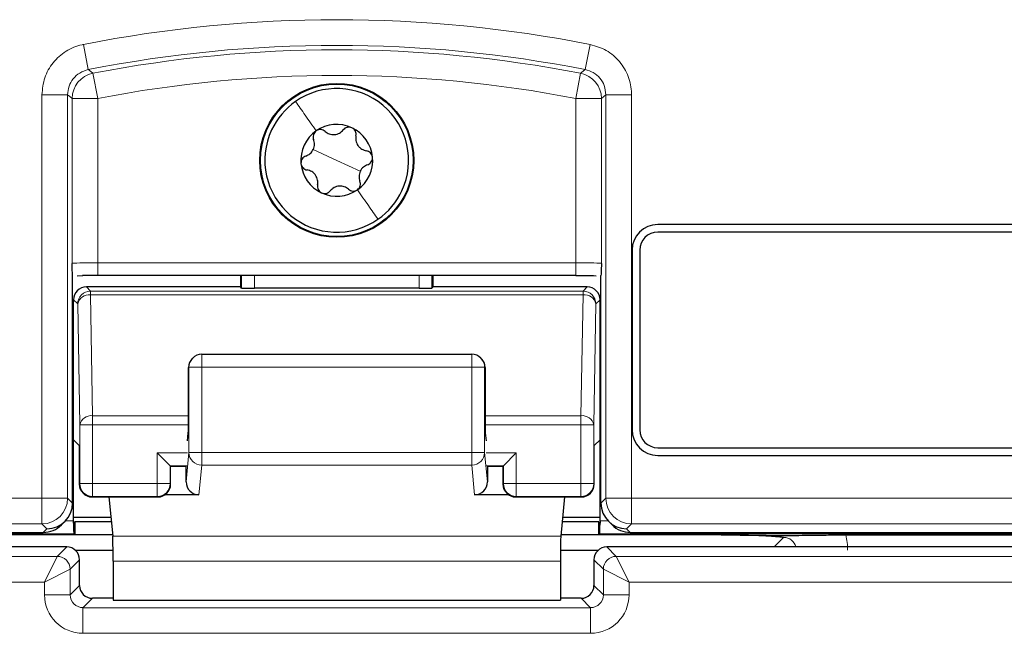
# Model space of a CAD drawing. Header units: millimetres. Extents: x 5 to 418, y 2 to 292.
# Tile 13 of 61: x 70 to 83, y 194 to 202. Entities that reach past the tile are written whole.
import ezdxf

# ---------------------------------------------------------------- set-up
doc = ezdxf.new("R2010")
doc.units = ezdxf.units.MM

msp = doc.modelspace()

# ---------------------------------------------------------------- linework, layer by layer
at = {"color": 7, "linetype": 'Continuous', "lineweight": 18}
for p, q in [((70.832, 201.6755), (70.8965, 201.3485)), ((77.4121, 201.6755), (77.3475, 201.3485)), ((70.9558, 201.3007), (71.0194, 200.9735)), ((77.2882, 201.3007), (77.2246, 200.9735)), ((70.2944, 195.7801), (70.2944, 201.0216)), ((70.2944, 201.0216), (70.6277, 201.0216)), ((70.6277, 201.0216), (70.6277, 195.7801)), ((70.6861, 198.8305), (70.6861, 200.9735)), ((70.6861, 200.9735), (71.0194, 200.9735)), ((71.0194, 200.9735), (71.0194, 198.8391)), ((77.2246, 200.9735), (77.5579, 200.9735)), ((77.2246, 198.8391), (77.2246, 200.9735)), ((77.5579, 200.9735), (77.5579, 198.8305)), ((77.6163, 195.7801), (77.6163, 201.0216)), ((77.9496, 201.0216), (77.6163, 201.0216)), ((77.9496, 201.0216), (77.9496, 195.7801)), ((74.122, 200.1695), (73.8174, 200.3116)), ((74.122, 200.1695), (74.4267, 200.0273)), ((71.0194, 198.6724), (71.0194, 198.8391)), ((71.0194, 198.8391), (77.2246, 198.8391)), ((77.2246, 198.6724), (77.2246, 198.8391)), ((72.8858, 198.5101), (72.8858, 198.6724)), ((73.0525, 198.6724), (73.0525, 198.5073)), ((75.1916, 198.5073), (75.1916, 198.6724)), ((75.3582, 198.6724), (75.3582, 198.5101)), ((70.871, 198.5247), (70.9251, 198.4706)), ((70.9251, 198.4706), (70.9251, 198.4218)), ((70.9251, 198.4706), (77.319, 198.4706)), ((70.9251, 198.4218), (70.9525, 196.8516)), ((70.9251, 198.4218), (77.319, 198.4218)), ((77.2916, 196.8516), (77.319, 198.4218)), ((77.319, 198.4706), (77.3731, 198.5247)), ((77.319, 198.4218), (77.319, 198.4706)), ((70.7584, 198.304), (70.7043, 198.3581)), ((70.7858, 196.7338), (70.7584, 198.304)), ((77.4856, 198.304), (77.4582, 196.7338)), ((77.5397, 198.3581), (77.4856, 198.304)), ((72.3691, 197.4832), (72.3691, 197.6498)), ((75.8749, 197.4832), (75.8749, 197.6498)), ((72.2025, 197.4832), (72.1966, 197.4773)), ((72.2025, 196.3745), (72.2025, 197.4832)), ((72.2025, 197.4832), (72.3691, 197.4832)), ((72.3691, 197.4832), (72.3691, 196.3745)), ((75.8749, 197.4832), (72.3691, 197.4832)), ((75.8749, 196.3745), (75.8749, 197.4832)), ((75.8749, 197.4832), (76.0415, 197.4832)), ((76.0415, 197.4832), (76.0415, 196.3745)), ((76.0474, 197.4773), (76.0415, 197.4832)), ((70.9525, 196.8516), (70.9525, 196.7338)), ((70.9525, 196.8516), (72.1966, 196.8516)), ((76.0474, 196.8516), (77.2916, 196.8516)), ((77.2916, 196.7338), (77.2916, 196.8516)), ((70.7858, 195.9694), (70.7858, 196.7338)), ((70.9525, 196.7338), (70.7858, 196.7338)), ((70.9525, 196.7338), (70.9525, 195.9694)), ((70.9525, 196.7338), (72.1964, 196.7338)), ((76.0476, 196.7338), (77.2916, 196.7338)), ((77.4582, 196.7338), (77.2916, 196.7338)), ((77.2916, 195.9694), (77.2916, 196.7338)), ((77.4582, 196.7338), (77.4582, 195.9694)), ((72.1821, 196.3694), (71.7916, 196.3694)), ((71.7916, 195.9694), (71.7916, 196.3694)), ((72.1658, 195.9933), (72.2025, 196.3745)), ((72.2025, 196.3745), (72.3691, 196.3745)), ((72.3691, 196.2105), (72.3691, 196.3745)), ((72.3691, 196.3745), (75.8749, 196.3745)), ((75.8749, 196.2105), (75.8749, 196.3745)), ((75.8749, 196.3745), (76.0415, 196.3745)), ((76.0415, 196.3745), (76.0782, 195.9933)), ((76.4525, 196.3694), (76.062, 196.3694)), ((76.4525, 196.3694), (76.4525, 195.9694)), ((72.1792, 196.2028), (71.9582, 196.2028)), ((71.9582, 196.2028), (71.9582, 195.9694)), ((72.3691, 196.2105), (72.332, 195.8244)), ((75.8749, 196.2105), (72.3691, 196.2105)), ((75.9121, 195.8244), (75.8749, 196.2105)), ((76.2858, 196.2028), (76.0648, 196.2028)), ((76.2858, 195.9694), (76.2858, 196.2028)), ((70.7795, 195.9631), (70.7858, 195.9694)), ((70.9525, 195.9694), (70.7858, 195.9694)), ((70.9525, 195.9694), (70.9525, 195.8028)), ((70.9525, 195.9694), (71.7916, 195.9694)), ((71.9582, 195.9694), (71.7916, 195.9694)), ((71.7916, 195.8028), (71.7916, 195.9694)), ((71.9582, 195.9694), (71.9646, 195.9631)), ((76.2795, 195.9631), (76.2858, 195.9694)), ((76.4525, 195.9694), (76.2858, 195.9694)), ((76.4525, 195.9694), (76.4525, 195.8028)), ((76.4525, 195.9694), (77.2916, 195.9694)), ((77.2916, 195.8028), (77.2916, 195.9694)), ((77.4582, 195.9694), (77.2916, 195.9694)), ((77.4582, 195.9694), (77.4646, 195.9631)), ((63.9495, 195.7801), (70.2944, 195.7801)), ((70.2944, 195.7801), (70.6277, 195.7801)), ((70.2944, 195.7801), (70.2944, 195.4468)), ((70.6277, 195.7801), (70.6918, 195.716)), ((70.9525, 195.8028), (70.9461, 195.7964)), ((70.9525, 195.8028), (71.7916, 195.8028)), ((71.7979, 195.7964), (71.7916, 195.8028)), ((76.4525, 195.8028), (76.4461, 195.7964)), ((76.4525, 195.8028), (77.2916, 195.8028)), ((77.2979, 195.7964), (77.2916, 195.8028)), ((77.5522, 195.716), (77.6163, 195.7801)), ((77.6163, 195.7801), (77.9496, 195.7801)), ((77.9496, 195.7801), (84.2945, 195.7801)), ((77.9496, 195.4468), (77.9496, 195.7801)), ((70.5978, 195.484), (70.7043, 195.484)), ((77.5397, 195.484), (77.6463, 195.484)), ((70.2944, 195.4468), (63.9495, 195.4468)), ((70.3584, 195.3828), (70.2944, 195.4468)), ((70.3118, 195.3361), (70.3584, 195.3828)), ((77.9496, 195.4468), (77.8856, 195.3828)), ((77.8856, 195.3828), (77.9322, 195.3361)), ((84.2945, 195.4468), (77.9496, 195.4468)), ((70.7072, 195.3174), (63.7553, 195.3174)), ((77.0308, 195.288), (71.2132, 195.288)), ((84.4887, 195.3174), (77.5369, 195.3174)), ((79.7997, 195.1469), (79.9225, 195.2697)), ((70.4939, 195.0247), (70.6161, 195.1469)), ((77.6279, 195.1469), (77.7501, 195.0247)), ((63.95, 195.0247), (70.4939, 195.0247)), ((70.3273, 194.6914), (70.4939, 195.0247)), ((70.7828, 194.9802), (70.6606, 194.858)), ((77.026, 194.96), (71.218, 194.96)), ((77.5835, 194.858), (77.4613, 194.9802)), ((77.7501, 195.0247), (84.294, 195.0247)), ((77.7501, 195.0247), (77.9167, 194.6914)), ((70.3273, 194.6914), (70.6606, 194.858)), ((70.6606, 194.858), (70.6606, 194.5247)), ((77.5835, 194.858), (77.9167, 194.6914)), ((77.5835, 194.5247), (77.5835, 194.858)), ((70.3273, 194.6914), (63.95, 194.6914)), ((70.3273, 194.5247), (70.3273, 194.6914)), ((84.294, 194.6914), (77.9167, 194.6914)), ((77.9167, 194.6914), (77.9167, 194.5247)), ((70.6606, 194.5247), (70.7828, 194.6468)), ((77.4613, 194.6468), (77.5835, 194.5247)), ((70.3273, 194.5247), (70.6606, 194.5247)), ((70.9494, 194.4802), (70.8272, 194.358)), ((77.4168, 194.358), (77.2946, 194.4802)), ((77.9167, 194.5247), (77.5835, 194.5247)), ((70.8272, 194.0247), (70.8272, 194.358)), ((70.8272, 194.358), (77.4168, 194.358)), ((77.4168, 194.0247), (77.4168, 194.358)), ((77.4168, 194.0247), (70.8272, 194.0247))]:
    msp.add_line(p, q, dxfattribs=at)
at = {"color": 7, "linetype": 'Continuous', "lineweight": 25}
for p, q in [((84.2887, 199.3361), (78.2887, 199.3361)), ((84.2887, 199.2361), (78.2887, 199.2361)), ((77.9553, 199.0028), (77.9553, 196.6695)), ((78.0553, 199.0028), (78.0553, 196.6695)), ((70.6918, 195.7162), (70.6918, 198.6731)), ((70.7522, 198.671), (70.8243, 198.6715)), ((77.2246, 198.6724), (71.0194, 198.6724)), ((72.8712, 198.6724), (72.8712, 198.5247)), ((75.3728, 198.5247), (75.3728, 198.6724)), ((77.5522, 195.7162), (77.5522, 198.6731)), ((72.8712, 198.5247), (70.871, 198.5247)), ((72.8858, 198.5101), (72.8712, 198.5247)), ((75.1916, 198.5073), (73.0525, 198.5073)), ((75.3728, 198.5247), (75.3582, 198.5101)), ((77.3731, 198.5247), (75.3728, 198.5247)), ((70.7043, 196.5387), (70.7043, 198.3581)), ((77.5397, 196.5387), (77.5397, 198.3581)), ((72.3691, 197.6498), (75.8749, 197.6498)), ((72.2513, 197.601), (72.2463, 197.596)), ((75.9977, 197.596), (75.9927, 197.601)), ((72.1966, 196.7962), (72.1966, 197.4773)), ((76.0474, 197.4773), (76.0474, 196.7962)), ((72.1821, 196.5273), (72.1941, 196.6314)), ((76.0499, 196.6314), (76.062, 196.5273)), ((70.7795, 196.4635), (70.7043, 196.5387)), ((70.7043, 195.484), (70.7043, 196.5387)), ((77.5397, 196.5387), (77.4646, 196.4635)), ((77.5397, 195.484), (77.5397, 196.5387)), ((70.7795, 196.4635), (70.7795, 195.9631)), ((71.7916, 196.3694), (71.9582, 196.2028)), ((76.2858, 196.2028), (76.4525, 196.3694)), ((77.4646, 195.9631), (77.4646, 196.4635)), ((78.2887, 196.4361), (84.2887, 196.4361)), ((78.2887, 196.3361), (84.2887, 196.3361)), ((71.9582, 196.2028), (71.9646, 196.1964)), ((71.9646, 195.9631), (71.9646, 196.1964)), ((72.1669, 196.1905), (71.9646, 196.1905)), ((72.1658, 195.9933), (72.1658, 196.1905)), ((76.2795, 196.1905), (76.0771, 196.1905)), ((76.0782, 196.1905), (76.0782, 195.9933)), ((76.2858, 196.2028), (76.2795, 196.1964)), ((76.2795, 196.1964), (76.2795, 195.9631)), ((70.6918, 195.716), (70.6918, 195.7162)), ((70.9461, 195.7964), (71.7979, 195.7964)), ((71.1643, 195.7964), (71.2132, 195.288)), ((72.332, 195.8244), (71.8903, 195.8244)), ((76.3537, 195.8244), (75.9121, 195.8244)), ((76.4461, 195.7964), (77.2979, 195.7964)), ((77.0798, 195.7964), (77.0308, 195.288)), ((77.5522, 195.716), (77.5522, 195.7162)), ((70.5476, 195.4338), (70.5942, 195.4804)), ((70.7043, 195.5359), (71.1894, 195.5359)), ((70.7218, 195.4713), (70.7044, 195.4539)), ((70.7218, 195.4713), (70.7218, 195.3028)), ((71.1956, 195.4713), (70.7218, 195.4713)), ((77.5223, 195.4713), (77.0484, 195.4713)), ((77.0547, 195.5359), (77.5397, 195.5359)), ((77.5223, 195.3028), (77.5223, 195.4713)), ((77.5397, 195.4539), (77.5223, 195.4713)), ((77.6498, 195.4804), (77.6964, 195.4338)), ((63.6219, 195.3361), (70.3118, 195.3361)), ((70.7043, 195.4539), (70.7044, 195.4539)), ((77.5397, 195.4539), (77.5398, 195.4539)), ((77.9322, 195.3361), (84.6221, 195.3361)), ((70.7218, 195.3028), (69.133, 195.3028)), ((70.7218, 195.3028), (70.7072, 195.3174)), ((71.2118, 195.3028), (70.7218, 195.3028)), ((77.5223, 195.3028), (77.0322, 195.3028)), ((77.5369, 195.3174), (77.5223, 195.3028)), ((79.111, 195.3028), (77.5223, 195.3028)), ((80.7304, 195.3028), (84.4887, 195.3028)), ((70.6161, 195.1469), (63.8279, 195.1469)), ((71.2175, 195.1019), (70.73, 195.1019)), ((77.5141, 195.1019), (77.0266, 195.1019)), ((84.4162, 195.1469), (77.6279, 195.1469)), ((70.7828, 194.6468), (70.7828, 194.9802)), ((71.218, 194.96), (71.218, 194.457)), ((77.026, 194.96), (77.026, 194.457)), ((77.4613, 194.9802), (77.4613, 194.6468)), ((71.218, 194.4802), (70.9494, 194.4802)), ((71.218, 194.457), (77.026, 194.457)), ((77.2946, 194.4802), (77.026, 194.4802))]:
    msp.add_line(p, q, dxfattribs=at)
at = {"color": 7, "linetype": 'Continuous', "lineweight": 18, "flags": 128}
for points in [[(70.8965, 201.3485), (70.9083, 201.339), (70.9558, 201.3007)], [(77.2882, 201.3007), (77.3, 201.3102), (77.3475, 201.3485)], [(70.6861, 200.9735), (70.6569, 200.9976), (70.6277, 201.0216)], [(77.6163, 201.0216), (77.5872, 200.9976), (77.5579, 200.9735)]]:
    msp.add_lwpolyline(points, dxfattribs=at)
at = {"color": 7, "linetype": 'Continuous', "lineweight": 25}
for radius in [1, 0.9907]:
    msp.add_circle((74.122, 200.1695), radius, dxfattribs=at)
at = {"color": 7, "linetype": 'Continuous', "lineweight": 18}
for centre, radius, start, end in [((74.122, 185.0028), 16.9942, 78.83718, 101.16282), ((74.122, 185.0028), 16.6609, 78.83718, 101.16282), ((74.122, 185.0028), 16.6026, 79.00614, 100.99386), ((71.0195, 200.9734), 0.3334, 101.01001, 179.98385), ((74.122, 185.0028), 16.2693, 79.00614, 100.99386), ((77.2245, 200.9734), 0.3334, 0.01615, 78.98999), ((70.9251, 198.3039), 0.1667, 90.02044, 179.97956), ((70.9061, 198.272), 0.1511, 82.77494, 167.76207), ((77.3189, 198.3039), 0.1667, 0.02044, 89.97956), ((77.338, 198.272), 0.1511, 12.23793, 97.22506), ((72.3691, 197.4833), 0.1666, 135.00151, 180.01956), ((75.8749, 197.4833), 0.1666, 359.98044, 44.99849), ((70.9335, 196.7017), 0.1511, 82.77494, 167.76207), ((77.3106, 196.7017), 0.1511, 12.23793, 97.22506), ((72.3684, 196.3764), 0.1659, 180.67094, 270.24638), ((75.8756, 196.3764), 0.1659, 269.75362, 359.32906), ((70.9525, 195.9695), 0.1667, 180.02044, 269.97956), ((71.7915, 195.9695), 0.1667, 270.02044, 359.97956), ((76.4525, 195.9695), 0.1667, 180.02044, 269.97956), ((77.2915, 195.9695), 0.1667, 270.02044, 359.97956), ((70.2943, 195.7802), 0.3334, 270.02044, 359.97956), ((77.9497, 195.7802), 0.3334, 180.02044, 269.97956), ((70.4939, 194.858), 0.1667, 0.02044, 89.97956), ((77.7502, 194.858), 0.1667, 90.02044, 179.97956)]:
    msp.add_arc(centre, radius, start, end, dxfattribs=at)
at = {"color": 7, "linetype": 'Continuous', "lineweight": 25}
for centre, radius, start, end in [((74.122, 200.1695), 0.9333, 334.98633, 124.98633), ((74.122, 200.1695), 0.9333, 124.98633, 154.98633), ((74.122, 200.1695), 0.4667, 64.98633, 124.98633), ((74.122, 200.1695), 0.4667, 4.98633, 64.98633), ((74.122, 200.1695), 0.9333, 154.98633, 304.98633), ((74.122, 200.1695), 0.4667, 124.98633, 184.98633), ((74.122, 200.1695), 0.4667, 304.98633, 4.98633), ((74.122, 200.1695), 0.4667, 184.98633, 244.98633), ((74.122, 200.1695), 0.4667, 244.98633, 304.98633), ((74.122, 200.1695), 0.9333, 304.98633, 334.98633), ((78.2887, 199.0028), 0.3333, 90, 180), ((78.2887, 199.0028), 0.2333, 90, 180), ((72.3691, 197.4832), 0.1667, 90, 135), ((75.8749, 197.4832), 0.1667, 45, 90), ((78.2887, 196.6695), 0.3333, 180, 270), ((78.2887, 196.6695), 0.2333, 180, 270), ((70.9462, 195.9631), 0.1667, 180.02044, 269.97956), ((71.7979, 195.9631), 0.1667, 270.02044, 359.97956), ((76.4462, 195.9631), 0.1667, 180.02044, 269.97956), ((77.2979, 195.9631), 0.1667, 270.02044, 359.97956), ((70.6161, 194.9802), 0.1667, 0.02044, 89.97956), ((77.628, 194.9802), 0.1667, 90.02044, 179.97956)]:
    msp.add_arc(centre, radius, start, end, dxfattribs=at)
at = {"color": 7, "linetype": 'Continuous', "lineweight": 18}
for centre, major_axis, ratio, start_param, end_param in [((71.0194, 198.8303), (0.3333, 0), 0.0261826, 1.5707963, 3.1241394), ((77.2246, 198.8303), (0.3333, 0), 0.0261826, 0.0174533, 1.5707963), ((79.9202, 195.101), (0.1208, 0.1208), 0.9759379, 5.7611944, 7.0672139), ((79.9202, 195.101), (-0.5909, -0.5909), 0.9972647, 2.357564, 2.5991163), ((70.8274, 194.5248), (-0.3537, -0.3537), 0.9996955, 5.4979394, 7.0684312), ((70.8274, 194.5248), (0.118, 0.118), 0.9984793, 2.3563468, 3.9268385), ((77.4167, 194.5248), (0.3537, -0.3537), 0.9996955, 5.4979394, 7.0684312), ((77.4167, 194.5248), (0.118, -0.118), 0.9984793, 5.4979394, 7.0684312)]:
    msp.add_ellipse(centre, major_axis=major_axis, ratio=ratio, start_param=start_param, end_param=end_param, dxfattribs=at)
at = {"color": 7, "linetype": 'Continuous', "lineweight": 25}
for centre, major_axis, ratio, start_param, end_param in [((71.0194, 198.6637), (0.5, 0), 0.0174551, 1.5707963, 1.9794839), ((70.871, 198.358), (0.1179, -0.1179), 0.9996955, 2.3563468, 3.9268385), ((73.0525, 198.5102), (0.1667, 0), 0.0174551, 3.1590459, 4.712389), ((75.1916, 198.5102), (0.1667, 0), 0.0174551, 4.712389, 6.265732), ((77.373, 198.358), (-0.1179, -0.1179), 0.9996955, 2.3563468, 3.9268385), ((72.3662, 197.4803), (0.1572, 0.0651), 0.9756194, 1.9722982, 2.7400908), ((75.8778, 197.4803), (0.1572, -0.0651), 0.9756194, 0.4015019, 1.1692945), ((72.3633, 197.4774), (0.1179, 0.1179), 0.9996955, 2.3385889, 2.3563468), ((75.8807, 197.4774), (0.1179, -0.1179), 0.9996955, 0.7852459, 0.8030037), ((72.1937, 196.7962), (0, 0.1667), 0.0174551, 3.2911086, 4.712389), ((76.0503, 196.7962), (0, 0.1667), 0.0174551, 1.5707963, 2.9920767), ((72.3325, 195.9938), (-0.0162, -0.1686), 0.9838215, 4.8099607, 6.3776443), ((75.9116, 195.9938), (-0.0162, 0.1686), 0.9838215, 3.0471336, 4.6148173), ((70.3584, 195.7161), (0.3334, 0), 0.9996955, 4.712389, 6.2828806), ((77.8856, 195.7161), (0.3334, 0), 0.9996955, 3.1418973, 4.712389), ((70.7014, 195.484), (0, 0.1667), 0.0174551, 4.5305121, 4.712389), ((77.5426, 195.484), (0, 0.1667), 0.0174551, 1.5707963, 1.7526732), ((70.3119, 195.6695), (0.2358, 0.2358), 0.9996955, 3.9268385, 4.712389), ((70.7072, 195.484), (0, 0.1667), 0.0174551, 1.7526732, 3.1241394), ((77.5368, 195.484), (0, 0.1667), 0.0174551, 3.1590459, 4.5305121), ((77.9321, 195.6695), (0.2358, -0.2358), 0.9996955, 4.712389, 5.4979394), ((71.2122, 194.96), (0, 0.3333), 0.0174551, 4.712389, 6.103873), ((77.0318, 194.96), (0, 0.3333), 0.0174551, 0.1793123, 1.5707963), ((70.9496, 194.647), (0.118, 0.118), 0.9984793, 2.3563468, 3.9268385), ((77.2945, 194.647), (0.118, -0.118), 0.9984793, 5.4979394, 7.0684312)]:
    msp.add_ellipse(centre, major_axis=major_axis, ratio=ratio, start_param=start_param, end_param=end_param, dxfattribs=at)
at = {"color": 7, "linetype": 'Continuous', "lineweight": 18}
for points, knots in [([(70.832, 201.6755), (70.8262, 201.6743), (70.7474, 201.6581), (70.6005, 201.5974), (70.4315, 201.446), (70.3165, 201.2464), (70.3018, 201.0965), (70.2944, 201.0216)], [0, 0, 0, 0, 0.019366, 0.2645085, 0.5096539, 0.7548276, 1, 1, 1, 1]), ([(77.9496, 201.0216), (77.9495, 201.0275), (77.9488, 201.1079), (77.9178, 201.2637), (77.8019, 201.4589), (77.6284, 201.6103), (77.4842, 201.6538), (77.4121, 201.6755)], [0, 0, 0, 0, 0.01936598, 0.26450854, 0.50965391, 0.75482762, 1, 1, 1, 1]), ([(70.6277, 201.0216), (70.6314, 201.0591), (70.6387, 201.1341), (70.6963, 201.2333), (70.7827, 201.3134), (70.8576, 201.3365), (70.8965, 201.3485)], [0, 0, 0, 0, 0.2452657, 0.4904926, 0.7356895, 1, 1, 1, 1]), ([(77.3475, 201.3485), (77.3836, 201.3377), (77.4558, 201.316), (77.542, 201.2403), (77.6038, 201.1401), (77.612, 201.062), (77.6163, 201.0216)], [0, 0, 0, 0, 0.2452657, 0.4904926, 0.7356895, 1, 1, 1, 1])]:
    msp.add_open_spline(points, degree=3, knots=knots, dxfattribs=at)
for points in [[(73.5869, 200.9341), (73.6271, 200.8766), (73.7076, 200.7617), (73.8055, 200.6218), (73.8544, 200.5518)], [(74.6572, 199.4048), (74.6169, 199.4623), (74.5365, 199.5772), (74.4386, 199.7172), (74.3896, 199.7871)]]:
    msp.add_open_spline(points, degree=3, dxfattribs=at)
at = {"color": 7, "linetype": 'Continuous', "lineweight": 25}
for points, knots in [([(74.3193, 200.5924), (74.309, 200.596), (74.2882, 200.6032), (74.2557, 200.5996), (74.227, 200.5871), (74.2135, 200.5728), (74.2067, 200.5657)], [0, 0, 0, 0, 0.2492337, 0.4997272, 0.7493456, 1, 1, 1, 1]), ([(74.3713, 200.4889), (74.3724, 200.4987), (74.3746, 200.5182), (74.3657, 200.5482), (74.3477, 200.5754), (74.3288, 200.5867), (74.3193, 200.5924)], [0, 0, 0, 0, 0.2508535, 0.4998224, 0.7499966, 1, 1, 1, 1]), ([(73.8544, 200.5518), (73.8461, 200.5446), (73.8295, 200.5302), (73.8164, 200.5003), (73.8128, 200.4692), (73.8184, 200.4504), (73.8212, 200.4409)], [0, 0, 0, 0, 0.2492338, 0.4997272, 0.7493458, 1, 1, 1, 1]), ([(73.97, 200.545), (73.9621, 200.5509), (73.9463, 200.5626), (73.9159, 200.5699), (73.8833, 200.5678), (73.864, 200.5571), (73.8544, 200.5518)], [0, 0, 0, 0, 0.2508512, 0.4998193, 0.7499945, 1, 1, 1, 1]), ([(73.97, 200.545), (73.9872, 200.5327), (74.013, 200.514), (74.0575, 200.504), (74.0926, 200.503), (74.1271, 200.51), (74.1695, 200.5275), (74.1918, 200.5504), (74.2067, 200.5657)], [0, 0, 0, 0, 0.2491389, 0.3742728, 0.4988786, 0.6239691, 0.7497342, 1, 1, 1, 1]), ([(74.3713, 200.4889), (74.3691, 200.4678), (74.3659, 200.4362), (74.3795, 200.3926), (74.3962, 200.3617), (74.4195, 200.3353), (74.4559, 200.3074), (74.4869, 200.2995), (74.5075, 200.2943)], [0, 0, 0, 0, 0.24914141, 0.37427544, 0.49888076, 0.62397075, 0.74973531, 1, 1, 1, 1]), ([(73.7207, 200.2256), (73.7401, 200.2343), (73.7691, 200.2473), (73.8, 200.2809), (73.8185, 200.3108), (73.8297, 200.3441), (73.8357, 200.3896), (73.827, 200.4204), (73.8212, 200.4409)], [0, 0, 0, 0, 0.2490881, 0.3742197, 0.4988353, 0.623937, 0.7497132, 1, 1, 1, 1]), ([(73.7207, 200.2256), (73.7117, 200.2217), (73.6937, 200.2139), (73.6722, 200.1912), (73.6576, 200.1619), (73.6573, 200.1399), (73.6571, 200.1289)], [0, 0, 0, 0, 0.2507928, 0.4997404, 0.7499403, 1, 1, 1, 1]), ([(74.5869, 200.21), (74.5848, 200.2208), (74.5807, 200.2424), (74.5614, 200.2687), (74.5362, 200.2874), (74.5171, 200.292), (74.5075, 200.2943)], [0, 0, 0, 0, 0.24923689, 0.49972717, 0.74934388, 1, 1, 1, 1]), ([(74.5233, 200.1133), (74.5323, 200.1172), (74.5504, 200.125), (74.5719, 200.1477), (74.5864, 200.177), (74.5867, 200.199), (74.5869, 200.21)], [0, 0, 0, 0, 0.2507928, 0.4997404, 0.7499403, 1, 1, 1, 1]), ([(73.6571, 200.1289), (73.6592, 200.1181), (73.6633, 200.0965), (73.6827, 200.0702), (73.7078, 200.0515), (73.7269, 200.047), (73.7365, 200.0447)], [0, 0, 0, 0, 0.2492369, 0.4997272, 0.7493439, 1, 1, 1, 1]), ([(74.5233, 200.1133), (74.504, 200.1046), (74.4749, 200.0916), (74.444, 200.058), (74.4255, 200.0282), (74.4144, 199.9948), (74.4084, 199.9493), (74.417, 199.9185), (74.4228, 199.898)], [0, 0, 0, 0, 0.2490881, 0.3742197, 0.4988353, 0.623937, 0.7497132, 1, 1, 1, 1]), ([(73.8728, 199.85), (73.8749, 199.8711), (73.8781, 199.9028), (73.8645, 199.9463), (73.8479, 199.9773), (73.8246, 200.0036), (73.7882, 200.0316), (73.7572, 200.0394), (73.7365, 200.0447)], [0, 0, 0, 0, 0.2491414, 0.3742754, 0.4988808, 0.6239708, 0.7497353, 1, 1, 1, 1]), ([(73.8728, 199.85), (73.8716, 199.8402), (73.8694, 199.8207), (73.8783, 199.7907), (73.8964, 199.7635), (73.9153, 199.7522), (73.9247, 199.7466)], [0, 0, 0, 0, 0.2508535, 0.4998224, 0.7499966, 1, 1, 1, 1]), ([(74.274, 199.7939), (74.2568, 199.8063), (74.231, 199.8249), (74.1865, 199.8349), (74.1514, 199.836), (74.1169, 199.8289), (74.0745, 199.8114), (74.0522, 199.7885), (74.0373, 199.7732)], [0, 0, 0, 0, 0.2491389, 0.3742728, 0.4988786, 0.6239691, 0.7497342, 1, 1, 1, 1]), ([(74.3896, 199.7871), (74.3979, 199.7943), (74.4145, 199.8087), (74.4276, 199.8386), (74.4312, 199.8697), (74.4256, 199.8886), (74.4228, 199.898)], [0, 0, 0, 0, 0.2492338, 0.4997272, 0.7493458, 1, 1, 1, 1]), ([(73.9247, 199.7466), (73.9351, 199.743), (73.9558, 199.7358), (73.9883, 199.7393), (74.017, 199.7518), (74.0306, 199.7661), (74.0373, 199.7732)], [0, 0, 0, 0, 0.2492337, 0.4997272, 0.7493456, 1, 1, 1, 1]), ([(74.274, 199.7939), (74.2819, 199.788), (74.2977, 199.7763), (74.3281, 199.769), (74.3607, 199.7711), (74.38, 199.7818), (74.3896, 199.7871)], [0, 0, 0, 0, 0.2508512, 0.4998193, 0.7499945, 1, 1, 1, 1]), ([(70.6918, 198.6731), (70.691, 198.6846), (70.689, 198.7143), (70.6872, 198.7878), (70.6861, 198.8301), (70.6861, 198.8305)], [0, 0, 0, 0, 0.3845228, 0.9942397, 1, 1, 1, 1]), ([(77.5579, 198.8305), (77.5579, 198.8301), (77.5568, 198.7878), (77.5551, 198.7143), (77.553, 198.6846), (77.5522, 198.6731)], [0, 0, 0, 0, 0.0057603, 0.6154772, 1, 1, 1, 1]), ([(77.2246, 198.6724), (77.2637, 198.6724), (77.3589, 198.6723), (77.4425, 198.6715), (77.4917, 198.671)], [0, 0, 0, 0, 0.4112776, 1, 1, 1, 1]), ([(79.111, 195.3028), (79.1949, 195.3026), (79.3623, 195.3023), (79.5735, 195.3002), (79.7119, 195.2979), (79.8063, 195.296), (79.8585, 195.2948), (79.9041, 195.2944), (79.9243, 195.2943), (79.9461, 195.2944), (79.9921, 195.2949), (80.116, 195.2977), (80.3167, 195.3011), (80.579, 195.3027), (80.6964, 195.3028), (80.7304, 195.3028)], [0, 0, 0, 0, 0.1285765, 0.2567737, 0.3662028, 0.4233865, 0.4807326, 0.4926999, 0.5020936, 0.5114973, 0.5265389, 0.585134, 0.819275, 0.9475433, 1, 1, 1, 1]), ([(79.9225, 195.2697), (79.922, 195.2697), (79.9137, 195.2706), (79.8734, 195.2747), (79.7775, 195.2837), (79.6019, 195.2941), (79.3593, 195.3015), (79.1939, 195.3023), (79.111, 195.3028)], [0, 0, 0, 0, 0.0027454, 0.0508083, 0.2457499, 0.5449065, 0.7722037, 1, 1, 1, 1])]:
    msp.add_open_spline(points, degree=3, knots=knots, dxfattribs=at)

doc.saveas('drawing.dxf')
